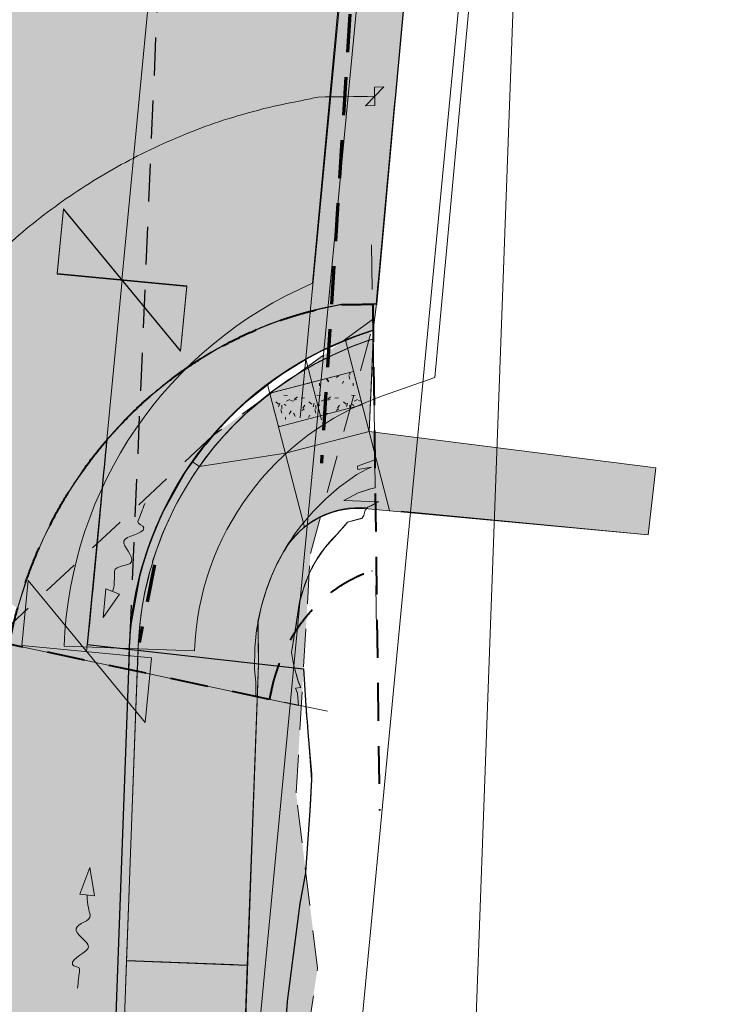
# Model space of a CAD drawing. Extents: x -11 to 1364399, y -11 to 423796.
# Tile 46 of 55: x 1364285 to 1364325, y 423397 to 423454. Entities that reach past the tile are written whole.
import ezdxf

# ---------------------------------------------------------------- set-up
doc = ezdxf.new("R2010")
doc.units = 0
doc.header["$MEASUREMENT"] = 0
doc.linetypes.add('DGN Style 2', pattern=[3.645058, 2.187035, -1.458023])
doc.linetypes.add('DGN Style 3', pattern=[5.103081, 3.645058, -1.458023])
for name, color, linetype, lineweight, plot in [('CM_Corridor_Conceptual (Construction)', 7, 'Continuous', 0, False), ('CM_Corridor_Final (Construction)', 7, 'Continuous', 30, False), ('CM_Corridor_Point_Control (Construction)', 7, 'Continuous', 0, False), ('CM_Corridor_Range_Conceptual (Construction)', 1, 'DGN Style 3', 30, False), ('SC_Scratch13', 7, 'Continuous', 0, False), ('SC_Scratch2', 7, 'Continuous', 0, False)]:
    doc.layers.add(name, color=color, linetype=linetype, lineweight=lineweight, plot=plot)
for name, color, linetype, lineweight in [('DR_P_Flow_Arrow', 151, 'Continuous', 13), ('DT_P_Tie', 94, 'Continuous', 0), ('MD_P_DNC (Construction)', 6, 'DGN Style 2', 30), ('PV_P_Curb', 120, 'Continuous', 13), ('PV_P_Curb_Ramp', 120, 'Continuous', 13), ('PV_P_Drive', 230, 'Continuous', 13), ('PV_P_EOP', 7, 'Continuous', 30), ('PV_P_Saw_Cut_Line', 62, 'Continuous', 13), ('PV_P_Walk', 241, 'Continuous', 13), ('SC_Scratch16', 7, 'Continuous', 13), ('SC_Shading1', 253, 'Continuous', 0), ('SC_Shading2', 9, 'Continuous', 0), ('SC_Shading3', 254, 'Continuous', 0)]:
    doc.layers.add(name, color=color, linetype=linetype, lineweight=lineweight)
doc.layers.add('MD_P_Drive_MatchLine (Construction)', color=30, linetype='DGN Style 2', lineweight=70, transparency=0.5)

# ---------------------------------------------------------------- blocks, each defined once
blk = doc.blocks.new('*U33', base_point=(1364189.514, 423113.399))
at = {"layer": 'CM_Corridor_Final (Construction)', "transparency": 33554559, "flags": 128}
blk.add_lwpolyline([(1364306.936, 423454.85), (1364306.413, 423449.174), (1364306.386, 423448.876), (1364305.862, 423443.2), (1364305.449, 423438.719), (1364305.422, 423438.42), (1364305.339, 423437.524), (1364305.318, 423437.302), (1364305.383, 423437.295), (1364305.126, 423437.292), (1364304.669, 423437.286), (1364303.307, 423437.268), (1364302.874, 423437.185), (1364302.772, 423437.165), (1364302.442, 423437.099), (1364302.011, 423437.005), (1364301.805, 423436.956), (1364301.578, 423436.9), (1364301.147, 423436.784), (1364300.972, 423436.734), (1364300.719, 423436.66), (1364300.289, 423436.525), (1364300.223, 423436.504), (1364299.862, 423436.383), (1364299.714, 423436.332), (1364299.536, 423436.268), (1364299.437, 423436.232), (1364299.016, 423436.072), (1364298.901, 423436.027), (1364298.589, 423435.901), (1364298.309, 423435.782), (1364298.17, 423435.722), (1364297.753, 423435.534), (1364297.335, 423435.336), (1364297.227, 423435.283), (1364296.924, 423435.13), (1364296.728, 423435.029), (1364296.512, 423434.914), (1364296.254, 423434.773), (1364296.105, 423434.689), (1364295.801, 423434.514), (1364295.703, 423434.457), (1364295.367, 423434.254), (1364295.301, 423434.214), (1364294.951, 423433.993), (1364294.904, 423433.962), (1364294.551, 423433.729), (1364294.513, 423433.703), (1364294.167, 423433.465), (1364294.122, 423433.434), (1364293.796, 423433.199), (1364293.738, 423433.156), (1364293.567, 423433.029), (1364293.438, 423432.931), (1364293.359, 423432.871), (1364293.092, 423432.663), (1364292.982, 423432.575), (1364292.758, 423432.393), (1364292.611, 423432.272), (1364292.434, 423432.123), (1364292.246, 423431.961), (1364292.121, 423431.851), (1364291.884, 423431.64), (1364291.817, 423431.579), (1364291.529, 423431.311), (1364291.523, 423431.306), (1364291.237, 423431.031), (1364291.18, 423430.976), (1364291.1, 423430.897), (1364290.96, 423430.757), (1364290.835, 423430.63), (1364290.69, 423430.481), (1364290.497, 423430.277), (1364290.429, 423430.204), (1364290.174, 423429.927), (1364290.166, 423429.917), (1364289.927, 423429.649), (1364289.839, 423429.548), (1364289.744, 423429.366), (1364289.715, 423429.067), (1364289.685, 423428.744), (1364289.602, 423427.872), (1364289.573, 423427.574), (1364289.429, 423426.057), (1364289.403, 423425.782), (1364289.371, 423425.455), (1364289.346, 423425.184), (1364288.919, 423420.705), (1364288.891, 423420.406), (1364288.729, 423418.71), (1364288.72, 423418.614), (1364288.627, 423417.637), (1364301.12, 423416.228), (1364301.302, 423413.498), (1364301.324, 423413.195), (1364301.349, 423412.891), (1364301.374, 423412.587), (1364301.588, 423410.156), (1364301.58, 423409.855), (1364301.508, 423408.356), (1364301.49, 423408.056), (1364301.264, 423404.763), (1364301.231, 423404.464), (1364300.917, 423402.686), (1364300.864, 423402.39), (1364300.823, 423402.092), (1364300.517, 423399.711), (1364300.479, 423399.413), (1364300.287, 423397.924), (1364300.249, 423397.627), (1364300.211, 423397.329), (1364300.18, 423397.03), (1364299.965, 423394.008)], dxfattribs=at)
blk = doc.blocks.new('*U35', base_point=(1364289.671, 423302.037))
at = {"layer": 'CM_Corridor_Point_Control (Construction)', "transparency": 33554636}
blk.add_line((1364272.742, 423124.28), (1364306.601, 423479.794), dxfattribs=at)
blk = doc.blocks.new('*U64', base_point=(1364285.711, 423305.732))
at = {"layer": 'CM_Corridor_Conceptual (Construction)', "transparency": 33554559, "flags": 128}
blk.add_lwpolyline([(1364314.266, 423140.966), (1364308.302, 423141.61, -0.410512), (1364291.245, 423162.526), (1364309.59, 423355.142), (1364315.286, 423510.32)], format="xyb", dxfattribs=at)
blk = doc.blocks.new('*U67', base_point=(1364282.428, 423305.732))
at = {"layer": 'CM_Corridor_Conceptual (Construction)', "transparency": 33554559, "flags": 128}
blk.add_lwpolyline([(1364314.266, 423140.966), (1364308.302, 423141.61, -0.410512), (1364291.245, 423162.526), (1364309.59, 423355.142), (1364315.286, 423510.32)], format="xyb", dxfattribs=at)
blk = doc.blocks.new('*U75', base_point=(1364153.623, 423131.223))
at = {"layer": 'CM_Corridor_Conceptual (Construction)', "transparency": 33554559, "flags": 128}
blk.add_lwpolyline([(1364076.244, 422643.801), (1364209.626, 422879.339, 0.084088), (1364269.047, 423043.405, 0.181207), (1364257.33, 423108.228, 0.166393), (1364282.379, 423163.618), (1364324.744, 423608.431)], format="xyb", dxfattribs=at)
blk = doc.blocks.new('*U76', base_point=(1364153.623, 423131.223))
at = {"layer": 'CM_Corridor_Conceptual (Construction)', "transparency": 33554559, "flags": 128}
blk.add_lwpolyline([(1364076.244, 422643.801), (1364209.626, 422879.339, 0.084088), (1364269.047, 423043.405, 0.181207), (1364257.33, 423108.228, 0.166393), (1364282.379, 423163.618), (1364324.744, 423608.431)], format="xyb", dxfattribs=at)
blk = doc.blocks.new('*U84', base_point=(1364299.464, 423449.843))
at = {"layer": 'CM_Corridor_Conceptual (Construction)', "transparency": 33554559}
blk.add_line((1364294.818, 423417.268), (1364287.291, 423417.544), dxfattribs=at)
at = {"layer": 'CM_Corridor_Conceptual (Construction)', "transparency": 33554559, "flags": 128}
for points in [[(1364287.291, 423417.544, -0.289658), (1364301.647, 423438.503), (1364303.62, 423459.896, -0.304507), (1364289.672, 423482.418)], [(1364294.818, 423417.268, -0.308662), (1364305.68, 423431.996), (1364308.709, 423433.056), (1364311.638, 423464.82), (1364307.534, 423466.417, -0.319318), (1364297.199, 423482.141)]]:
    blk.add_lwpolyline(points, format="xyb", dxfattribs=at)
blk = doc.blocks.new('*U85', base_point=(1364299.464, 423449.843))
at = {"layer": 'CM_Corridor_Conceptual (Construction)', "transparency": 33554559}
blk.add_line((1364294.818, 423417.268), (1364287.291, 423417.544), dxfattribs=at)
at = {"layer": 'CM_Corridor_Conceptual (Construction)', "transparency": 33554559, "flags": 128}
for points in [[(1364287.291, 423417.544, -0.289658), (1364301.647, 423438.503), (1364303.62, 423459.896, -0.304507), (1364289.672, 423482.418)], [(1364294.818, 423417.268, -0.308662), (1364305.68, 423431.996), (1364308.709, 423433.056), (1364311.638, 423464.82), (1364307.534, 423466.417, -0.319318), (1364297.199, 423482.141)]]:
    blk.add_lwpolyline(points, format="xyb", dxfattribs=at)
blk = doc.blocks.new('*U99', base_point=(1364289.611, 423427.969))
at = {"layer": 'CM_Corridor_Point_Control (Construction)', "transparency": 33554636}
blk.add_line((1364288.589, 423417.237), (1364290.633, 423438.7), dxfattribs=at)
at = {"layer": 'CM_Corridor_Point_Control (Construction)', "transparency": 33554636, "flags": 128}
for points in [[(1364294.02, 423434.601), (1364287.246, 423442.8), (1364286.89, 423439.057), (1364294.376, 423438.344), (1364294.02, 423434.601)], [(1364285.202, 423421.337), (1364291.975, 423413.138), (1364292.332, 423416.881), (1364284.846, 423417.594), (1364285.202, 423421.337)]]:
    blk.add_lwpolyline(points, dxfattribs=at)
blk = doc.blocks.new('*U100', base_point=(1364293.119, 423427.25))
at = {"layer": 'CM_Corridor_Conceptual (Construction)', "transparency": 33554559}
for p, q in [((1364305.083, 423438.147), (1364305.049, 423440.711)), ((1364305.307, 423421.047), (1364305.341, 423418.482)), ((1364283.279, 423417.87), (1364280.77, 423418.403)), ((1364300.008, 423414.321), (1364302.517, 423413.789))]:
    blk.add_line(p, q, dxfattribs=at)
at = {"layer": 'CM_Corridor_Conceptual (Construction)', "transparency": 33554559, "flags": 128}
blk.add_lwpolyline([(1364284.109, 423417.661), (1364284.22, 423418.181), (1364284.289, 423418.497), (1364284.335, 423418.7), (1364284.46, 423419.217), (1364284.595, 423419.726), (1364284.742, 423420.232), (1364284.788, 423420.382), (1364284.899, 423420.735), (1364285.065, 423421.23), (1364285.24, 423421.722), (1364285.425, 423422.211), (1364285.618, 423422.691), (1364285.821, 423423.167), (1364286.033, 423423.638), (1364286.23, 423424.055), (1364286.252, 423424.102), (1364286.481, 423424.56), (1364286.719, 423425.014), (1364286.964, 423425.459), (1364287.217, 423425.899), (1364287.48, 423426.334), (1364287.748, 423426.759), (1364287.825, 423426.878), (1364287.839, 423426.899), (1364288.025, 423427.179), (1364288.311, 423427.594), (1364288.602, 423427.998), (1364288.805, 423428.271), (1364288.901, 423428.397), (1364289.208, 423428.789), (1364289.519, 423429.172), (1364289.839, 423429.548), (1364290.152, 423429.903), (1364290.166, 423429.917), (1364290.497, 423430.277), (1364290.835, 423430.63), (1364291.18, 423430.976), (1364291.529, 423431.311), (1364291.884, 423431.64), (1364292.246, 423431.961), (1364292.611, 423432.272), (1364292.958, 423432.556), (1364292.982, 423432.575), (1364293.359, 423432.871), (1364293.738, 423433.156), (1364294.122, 423433.434), (1364294.513, 423433.703), (1364294.583, 423433.751), (1364294.83, 423433.914), (1364294.904, 423433.962), (1364295.301, 423434.214), (1364295.703, 423434.457), (1364295.707, 423434.459), (1364296.105, 423434.689), (1364296.512, 423434.914), (1364296.924, 423435.13), (1364297.335, 423435.336), (1364297.751, 423435.533), (1364297.756, 423435.536), (1364298.17, 423435.722), (1364298.589, 423435.901), (1364299.011, 423436.071), (1364299.437, 423436.232), (1364299.862, 423436.383), (1364300.289, 423436.525), (1364300.719, 423436.66), (1364301.037, 423436.753), (1364301.147, 423436.784), (1364301.213, 423436.802), (1364301.545, 423436.891), (1364301.578, 423436.9), (1364302.011, 423437.005), (1364302.442, 423437.099), (1364302.758, 423437.163), (1364302.874, 423437.185), (1364302.957, 423437.201), (1364303.266, 423437.26), (1364303.307, 423437.268), (1364304.127, 423437.279), (1364304.808, 423437.288), (1364304.844, 423437.288), (1364305.127, 423437.292), (1364305.266, 423426.689), (1364304.984, 423426.625), (1364304.948, 423426.612), (1364304.27, 423426.392), (1364303.455, 423425.963), (1364304.45, 423425.922), (1364305.468, 423425.889), (1364305.429, 423425.871), (1364305.169, 423425.73), (1364305.107, 423425.695), (1364305.025, 423425.652), (1364304.834, 423425.577), (1364304.682, 423425.391), (1364304.601, 423425.092), (1364304.595, 423425.069), (1364304.497, 423424.921), (1364304.469, 423424.919), (1364304.419, 423424.915), (1364304.271, 423424.879), (1364304.062, 423424.827), (1364303.862, 423424.767), (1364303.672, 423424.699), (1364303.519, 423424.536), (1364303.369, 423424.368), (1364303.221, 423424.197), (1364303.077, 423424.023), (1364302.922, 423423.869), (1364302.773, 423423.715), (1364302.626, 423423.556), (1364302.483, 423423.394), (1364302.345, 423423.231), (1364302.211, 423423.055), (1364302.082, 423422.877), (1364302.058, 423422.844), (1364301.979, 423422.731), (1364301.958, 423422.696), (1364301.844, 423422.501), (1364301.735, 423422.305), (1364301.631, 423422.107), (1364301.531, 423421.904), (1364301.525, 423421.891), (1364301.437, 423421.699), (1364301.348, 423421.493), (1364301.264, 423421.283), (1364301.185, 423421.072), (1364301.111, 423420.86), (1364301.041, 423420.645), (1364300.977, 423420.429), (1364300.919, 423420.213), (1364300.916, 423420.204), (1364300.875, 423419.985), (1364300.837, 423419.757), (1364300.805, 423419.529), (1364300.777, 423419.3), (1364300.77, 423419.227), (1364300.745, 423419.079), (1364300.712, 423418.862), (1364300.685, 423418.643), (1364300.669, 423418.497), (1364300.653, 423418.43), (1364300.608, 423418.229), (1364300.567, 423418.024), (1364300.531, 423417.819), (1364300.5, 423417.614), (1364300.459, 423417.413), (1364300.436, 423417.205), (1364300.434, 423417.184), (1364300.464, 423416.974), (1364300.504, 423416.741), (1364300.552, 423416.512), (1364300.606, 423416.287), (1364300.667, 423416.06), (1364300.732, 423415.825), (1364300.802, 423415.582), (1364300.857, 423415.418), (1364300.878, 423415.355), (1364300.971, 423415.167), (1364300.653, 423415.128), (1364300.739, 423414.927), (1364300.767, 423414.812), (1364300.799, 423414.59), (1364300.837, 423414.112)], close=True, dxfattribs=at)
blk = doc.blocks.new('*U101', base_point=(1364294.81, 423422.672))
at = {"layer": 'CM_Corridor_Range_Conceptual (Construction)', "linetype": 'DGN Style 2', "lineweight": 40, "transparency": 33554559}
for p, q in [((1364305.127, 423437.292), (1364305.51, 423408.052)), ((1364299.164, 423414.467), (1364284.109, 423417.661))]:
    blk.add_line(p, q, dxfattribs=at)
for points, knots in [([(1364284.109, 423417.661), (1364284.169, 423417.931), (1364284.352, 423418.871), (1364284.824, 423420.551), (1364285.278, 423421.858), (1364285.833, 423423.23), (1364286.457, 423424.543), (1364287.158, 423425.826), (1364287.931, 423427.063), (1364288.774, 423428.254), (1364289.687, 423429.393), (1364290.666, 423430.476), (1364291.708, 423431.498), (1364292.81, 423432.455), (1364293.969, 423433.343), (1364295.18, 423434.157), (1364296.442, 423434.893), (1364297.742, 423435.547), (1364299.105, 423436.123), (1364300.41, 423436.582), (1364302.091, 423437.051), (1364303.036, 423437.214), (1364303.307, 423437.268), (1364303.913, 423437.276), (1364304.52, 423437.284), (1364305.127, 423437.292)], [0, 0, 0, 0, 0.025, 0.050001, 0.075001, 0.100001, 0.125002, 0.150002, 0.175003, 0.200003, 0.225003, 0.250004, 0.275004, 0.300004, 0.325005, 0.350005, 0.375006, 0.400006, 0.425006, 0.450007, 0.475007, 0.5, 0.5, 0.5, 1, 1, 1, 1]), ([(1364299.164, 423414.467), (1364299.23, 423414.776), (1364299.371, 423415.436), (1364299.489, 423415.84), (1364299.713, 423416.506), (1364299.922, 423417.012), (1364300.177, 423417.552), (1364300.45, 423418.051), (1364300.75, 423418.532), (1364301.072, 423418.985), (1364301.415, 423419.413), (1364301.776, 423419.812), (1364302.154, 423420.183), (1364302.546, 423420.523), (1364302.95, 423420.832), (1364303.364, 423421.11), (1364303.785, 423421.356), (1364304.214, 423421.57), (1364304.633, 423421.75), (1364304.938, 423421.854), (1364305.08, 423421.899), (1364305.082, 423421.899), (1364305.164, 423421.901), (1364305.246, 423421.902), (1364305.329, 423421.903)], [0, 0, 0, 0, 0.027755, 0.05551, 0.083265, 0.111019, 0.138774, 0.166529, 0.194284, 0.222039, 0.249794, 0.277548, 0.305303, 0.333058, 0.360813, 0.388568, 0.416323, 0.444078, 0.471832, 0.499587, 0.5, 0.5, 0.5, 1, 1, 1, 1])]:
    blk.add_open_spline(points, degree=3, knots=knots, dxfattribs=at)
blk = doc.blocks.new('DFL-P')
at = {"layer": 'DR_P_Flow_Arrow', "linetype": 'Continuous', "lineweight": 0, "extrusion": (0, 0, -1)}
blk.add_hatch(color=151, dxfattribs=at).paths.add_polyline_path([(0.08, -0.0214), (0, 0), (0.08, 0.0215)])
at = {"layer": 'DR_P_Flow_Arrow', "color": 151, "linetype": 'Continuous', "lineweight": 0}
blk.add_lwpolyline([(-0.08, 0.0215), (0, 0), (-0.08, -0.0214)], close=True, dxfattribs=at)
at = {"layer": 'DR_P_Flow_Arrow', "color": 151, "linetype": 'Continuous', "lineweight": 13}
blk.add_open_spline([(-0.0799, 0.0002), (-0.081, 0.0002), (-0.082, 0.0002), (-0.0831, 0.0002), (-0.0943, 0.0003), (-0.1052, 0.005), (-0.116, 0.0078), (-0.123, 0.0095), (-0.1299, 0.0131), (-0.1368, 0.015), (-0.1545, 0.0198), (-0.1635, -0.0202), (-0.1793, -0.0217), (-0.1971, -0.0235), (-0.2125, 0.0182), (-0.2277, 0.0195), (-0.2444, 0.021), (-0.2652, -0.0281), (-0.2838, -0.0217), (-0.2904, -0.0195), (-0.2867, 0.0007), (-0.2951, 0.0006), (-0.3134, 0.0004), (-0.3317, 0.0002), (-0.35, 0)], degree=3, knots=[0, 0, 0, 0, 0.009646, 0.009646, 0.009646, 0.112481, 0.112481, 0.112481, 0.179673, 0.179673, 0.179673, 0.350625, 0.350625, 0.350625, 0.544565, 0.544565, 0.544565, 0.756426, 0.756426, 0.756426, 0.832712, 0.832712, 0.832712, 1, 1, 1, 1], dxfattribs=at)
blk = doc.blocks.new('*U108', base_point=(1364288.929, 423435.246))
at = {"layer": 'CM_Corridor_Point_Control (Construction)', "transparency": 33554636, "flags": 128}
for points in [[(1364304.701, 423448.75), (1364305.762, 423449.839), (1364305.224, 423449.832), (1364305.238, 423448.757), (1364304.701, 423448.75)], [(1364272.222, 423421.956), (1364273.021, 423420.653), (1364273.146, 423421.19), (1364272.096, 423421.419), (1364272.222, 423421.956)]]:
    blk.add_lwpolyline(points, dxfattribs=at)
at = {"layer": 'CM_Corridor_Point_Control (Construction)', "transparency": 33554636}
blk.add_open_spline([(1364272.621, 423421.305), (1364272.692, 423421.631), (1364273.052, 423423.111), (1364273.782, 423425.378), (1364274.487, 423427.222), (1364275.336, 423429.135), (1364276.278, 423430.974), (1364277.329, 423432.771), (1364278.48, 423434.51), (1364279.732, 423436.186), (1364281.083, 423437.793), (1364282.528, 423439.324), (1364284.065, 423440.774), (1364285.69, 423442.135), (1364287.4, 423443.402), (1364289.187, 423444.567), (1364291.054, 423445.627), (1364292.973, 423446.569), (1364295.015, 423447.411), (1364296.904, 423448.069), (1364299.538, 423448.789), (1364300.88, 423449.017), (1364301.068, 423449.058), (1364301.369, 423449.122), (1364301.67, 423449.187), (1364301.971, 423449.252), (1364303.058, 423449.266), (1364304.145, 423449.28), (1364305.231, 423449.295)], degree=3, knots=[0, 0, 0, 0, 0.016667, 0.033333, 0.05, 0.066667, 0.083333, 0.1, 0.116667, 0.133333, 0.15, 0.166667, 0.183333, 0.2, 0.216667, 0.233333, 0.25, 0.266667, 0.283333, 0.3, 0.316667, 0.333333, 0.333333, 0.333333, 0.666667, 0.666667, 0.666667, 1, 1, 1, 1], dxfattribs=at)
blk = doc.blocks.new('*U109', base_point=(1364291.733, 423450.248))
at = {"layer": 'CM_Corridor_Point_Control (Construction)', "transparency": 33554636}
blk.add_line((1364290.63, 423438.673), (1364292.835, 423461.823), dxfattribs=at)
at = {"layer": 'CM_Corridor_Point_Control (Construction)', "transparency": 33554636, "flags": 128}
for points in [[(1364296.222, 423457.724), (1364289.449, 423465.923), (1364289.092, 423462.18), (1364296.578, 423461.467), (1364296.222, 423457.724)], [(1364287.244, 423442.772), (1364294.017, 423434.573), (1364294.373, 423438.316), (1364286.887, 423439.029), (1364287.244, 423442.772)]]:
    blk.add_lwpolyline(points, dxfattribs=at)

msp = doc.modelspace()

# ---------------------------------------------------------------- hatches: boundary and pattern name
at = {"layer": 'PV_P_Curb_Ramp', "linetype": 'Continuous', "lineweight": 0}
h = msp.add_hatch(dxfattribs=at)
h.set_pattern_fill('TDOMEP', scale=0.1, style=0, pattern_type=2)
h.set_pattern_definition([(106.699244, (27286057.3515, 8468639.31424), (-3.916665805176, 11.7499994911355), [0.2113, -40.679902]), (138.814, (27286058, 8468640), (-3.9166645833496, 3.9166757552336), [0.210636, -41.4242]), (171.87, (27286058, 8468640), (-23.500092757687, 3.916636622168), [0.211286, -27.4838]), (204.444, (27286056, 8468640), (-7.833337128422, -3.9166763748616), [0.211184, -47.114]), (237.528808, (27286056.73083, 8468639.59782), (-19.5833335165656, -31.3333328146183), [0.211406, -50.85568]), (270, (27286056.6173, 8468639.4195), (-3.916666, -3.916666), [0.21088, -3.705786]), (302.4712, (27286056, 8468640), (-19.5833711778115, 31.3333823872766), [0.210944, -50.8562]), (335.556, (27286056, 8468640), (-35.2500504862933, 15.6667226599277), [0.211512, -47.1138]), (8.130102, (27286056.92314, 8468638.9431), (-23.500000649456, -3.916666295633), [0.211274, -27.483742]), (41.1859, (27286058, 8468638), (-3.9166714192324, -3.9166689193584), [0.211382, -41.4234]), (73.3008, (27286058, 8468640), (-7.8332852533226, -27.416580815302), [0.21082, -40.6804]), (106.699244, (27286057.3515, 8468641.27257), (-3.916665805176, 11.7499994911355), [0.2113, -40.679902]), (138.814, (27286058, 8468642), (-3.9166645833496, 3.9166757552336), [0.210636, -41.4242]), (171.87, (27286058, 8468642), (-23.500092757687, 3.916636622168), [0.211286, -27.4838]), (204.444, (27286056, 8468642), (-7.833337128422, -3.9166763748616), [0.211184, -47.114]), (237.529, (27286056, 8468642), (-19.5832618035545, -31.333450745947), [0.211406, -50.8556]), (270, (27286056.6173, 8468641.3778), (-3.916666, -3.916666), [0.21088, -3.705786]), (302.4712, (27286056, 8468642), (-19.5833711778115, 31.3333823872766), [0.210944, -50.8562]), (335.556, (27286056, 8468640), (-35.2500504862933, 15.6667226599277), [0.211512, -47.1138]), (8.130102, (27286056.92314, 8468640.90143), (-23.500000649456, -3.916666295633), [0.211274, -27.483742]), (41.1859, (27286058, 8468640), (-3.9166714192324, -3.9166689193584), [0.211382, -41.4234]), (73.3008, (27286058, 8468642), (-7.8332852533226, -27.416580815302), [0.21082, -40.6804]), (106.699244, (27286059.30982, 8468639.31424), (-3.916665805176, 11.7499994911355), [0.2113, -40.679902]), (138.814, (27286060, 8468640), (-3.9166645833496, 3.9166757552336), [0.210636, -41.4242]), (171.87, (27286060, 8468640), (-23.500092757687, 3.916636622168), [0.211286, -27.4838]), (204.444, (27286058, 8468640), (-7.833337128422, -3.9166763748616), [0.211184, -47.114]), (237.528808, (27286058.68917, 8468639.59782), (-19.5833335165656, -31.3333328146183), [0.211406, -50.85568]), (270, (27286058.5757, 8468639.4195), (-3.916666, -3.916666), [0.21088, -3.705786]), (302.4712, (27286058, 8468640), (-19.5833711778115, 31.3333823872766), [0.210944, -50.8562]), (335.556, (27286058, 8468640), (-35.2500504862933, 15.6667226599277), [0.211512, -47.1138]), (8.130102, (27286058.88147, 8468638.9431), (-23.500000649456, -3.916666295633), [0.211274, -27.483742]), (41.1859, (27286060, 8468638), (-3.9166714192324, -3.9166689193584), [0.211382, -41.4234]), (73.3008, (27286060, 8468640), (-7.8332852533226, -27.416580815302), [0.21082, -40.6804]), (106.699244, (27286059.30982, 8468641.27257), (-3.916665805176, 11.7499994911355), [0.2113, -40.679902]), (138.814, (27286060, 8468642), (-3.9166645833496, 3.9166757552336), [0.210636, -41.4242]), (171.87, (27286060, 8468642), (-23.500092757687, 3.916636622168), [0.211286, -27.4838]), (204.444, (27286058, 8468642), (-7.833337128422, -3.9166763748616), [0.211184, -47.114]), (237.529, (27286058, 8468642), (-19.5832618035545, -31.333450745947), [0.211406, -50.8556]), (270, (27286058.5757, 8468641.3778), (-3.916666, -3.916666), [0.21088, -3.705786]), (302.4712, (27286058, 8468642), (-19.5833711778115, 31.3333823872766), [0.210944, -50.8562]), (335.556, (27286058, 8468640), (-35.2500504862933, 15.6667226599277), [0.211512, -47.1138]), (8.130102, (27286058.88147, 8468640.90143), (-23.500000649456, -3.916666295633), [0.211274, -27.483742]), (41.1859, (27286060, 8468640), (-3.9166714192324, -3.9166689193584), [0.211382, -41.4234]), (73.3008, (27286060, 8468642), (-7.8332852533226, -27.416580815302), [0.21082, -40.6804]), (116.565051, (27286057.1432, 8468641.2726), (-3.91666624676, 3.9166671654), [0.144628, -8.613304]), (165.963757, (27286057.0785, 8468641.4019), (-11.750000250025, 3.916667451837), [0.142966, -16.005866]), (218.66, (27286056, 8468642), (-15.666628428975, -11.750054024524), [0.14589, -24.933]), (270, (27286056.826, 8468641.3455), (-3.916666, -3.916666), [0.145212, -3.771456]), (321.340192, (27286056.82586, 8468641.20026), (-3.916667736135, 3.916666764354), [0.144994, -24.93391]), (12.528808, (27286056.93908, 8468641.10968), (-19.583332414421, -3.916666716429), [0.145032, -35.96485]), (65.556045, (27286057.08066, 8468641.14114), (-3.9166669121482, -7.8333329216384), [0.145532, -47.17973]), (116.565051, (27286059.1015, 8468641.2726), (-3.91666624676, 3.9166671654), [0.144628, -8.613304]), (165.963757, (27286059.0368, 8468641.4019), (-11.750000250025, 3.916667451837), [0.142966, -16.005866]), (218.66, (27286058, 8468642), (-15.666628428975, -11.750054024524), [0.14589, -24.933]), (270, (27286058.784, 8468641.3455), (-3.916666, -3.916666), [0.145212, -3.771456]), (321.340192, (27286058.7842, 8468641.20026), (-3.916667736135, 3.916666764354), [0.144994, -24.93391]), (12.528808, (27286058.8974, 8468641.10968), (-19.583332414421, -3.916666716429), [0.145032, -35.96485]), (65.556045, (27286059.039, 8468641.14114), (-3.9166669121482, -7.8333329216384), [0.145532, -47.17973]), (116.565051, (27286059.1015, 8468639.3142), (-3.91666624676, 3.9166671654), [0.144628, -8.613304]), (165.963757, (27286059.0368, 8468639.4436), (-11.750000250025, 3.916667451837), [0.142966, -16.005866]), (218.66, (27286058, 8468640), (-15.666628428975, -11.750054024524), [0.14589, -24.933]), (270, (27286058.784, 8468639.387), (-3.916666, -3.916666), [0.145212, -3.771456]), (321.340192, (27286058.7842, 8468639.2419), (-3.916667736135, 3.916666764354), [0.144994, -24.93391]), (12.528808, (27286058.8974, 8468639.15134), (-19.583332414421, -3.916666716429), [0.145032, -35.96485]), (65.556045, (27286059.039, 8468639.1828), (-3.9166669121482, -7.8333329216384), [0.145532, -47.17973]), (116.565051, (27286057.1432, 8468639.3142), (-3.91666624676, 3.9166671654), [0.144628, -8.613304]), (165.963757, (27286057.0785, 8468639.4436), (-11.750000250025, 3.916667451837), [0.142966, -16.005866]), (218.66, (27286056, 8468640), (-15.666628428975, -11.750054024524), [0.14589, -24.933]), (270, (27286056.826, 8468639.387), (-3.916666, -3.916666), [0.145212, -3.771456]), (321.340192, (27286056.82586, 8468639.2419), (-3.916667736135, 3.916666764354), [0.144994, -24.93391]), (12.528808, (27286056.93908, 8468639.15134), (-19.583332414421, -3.916666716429), [0.145032, -35.96485]), (65.556045, (27286057.08066, 8468639.1828), (-3.9166669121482, -7.8333329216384), [0.145532, -47.17973])])
h.paths.add_polyline_path([(1364299.173, 423432.139, -0.000397), (1364299.199, 423432.159), (1364304.01, 423433.408), (1364304.512, 423431.473), (1364299.673, 423430.216)])
at = {"layer": 'SC_Scratch13', "linetype": 'DGN Style 2'}
msp.add_hatch(color=5, dxfattribs=at).paths.add_polyline_path([(1364307.328, 423119.495), (1364307.887, 423131.301), (1364303.41, 423132.037), (1364291.166, 423138.308), (1364285.819, 423146.203), (1364282.249, 423151.775), (1364281.782, 423169.055), (1364282.263, 423177.4), (1364286.837, 423227.991), (1364286.969, 423229.452), (1364295.786, 423228.655), (1364298.835, 423247.856), (1364288.931, 423250.354), (1364290.221, 423261.139), (1364294.461, 423295.894), (1364294.396, 423316.387), (1364308.753, 423314.175), (1364302.892, 423330.056), (1364309.667, 423355.036), (1364299.772, 423355.113), (1364298.626, 423377.169), (1364301.936, 423398.956), (1364300.693, 423409.08), (1364301.518, 423422.902), (1364305.245, 423436.506), (1364295.859, 423429.692), (1364284.219, 423418.815), (1364282.233, 423397.965), (1364275.369, 423325.892), (1364265.63, 423223.639), (1364260.308, 423167.763), (1364260.173, 423155.098), (1364263.258, 423144.275), (1364261.494, 423150.465), (1364265.069, 423140.7), (1364268.161, 423136.069), (1364272.492, 423131.315), (1364280.248, 423125.646), (1364285.527, 423123.175), (1364290.135, 423121.727), (1364292.496, 423121.214)], flags=0)
at = {"layer": 'SC_Shading1', "transparency": 33554610}
msp.add_hatch(color=253, dxfattribs=at).paths.add_polyline_path([(1364305.146, 423435.799), (1364305.348, 423437.295), (1364303.307, 423437.268), (1364301.971, 423436.99), (1364301.196, 423436.793), (1364300.304, 423436.526), (1364299.862, 423436.383), (1364299.462, 423436.237), (1364298.673, 423435.93), (1364297.851, 423435.571), (1364296.679, 423434.997), (1364296.089, 423434.675), (1364295.116, 423434.094), (1364294.732, 423433.844), (1364294.256, 423433.516), (1364293.705, 423433.127), (1364293.409, 423432.902), (1364292.325, 423432.025), (1364291.714, 423431.473), (1364291.31, 423431.102), (1364290.953, 423430.735), (1364290.277, 423430.037), (1364289.588, 423429.24), (1364289.081, 423428.618), (1364288.438, 423427.753), (1364287.991, 423427.102), (1364287.431, 423426.25), (1364286.82, 423425.201), (1364286.377, 423424.347), (1364286.04, 423423.653), (1364285.633, 423422.726), (1364285.247, 423421.74), (1364284.855, 423420.571), (1364284.595, 423419.726), (1364284.31, 423418.586), (1364284.115, 423417.73), (1364284.031, 423416.839), (1364259.909, 423163.473), (1364259.803, 423160.842), (1364259.933, 423157.301), (1364260.649, 423152.351), (1364261.431, 423149.24), (1364263.206, 423144.392), (1364265.098, 423140.649), (1364267.185, 423137.386), (1364269.736, 423134.158), (1364271.942, 423131.838), (1364274.764, 423129.346), (1364278.484, 423126.695), (1364281.774, 423124.834), (1364285.531, 423123.173), (1364289.112, 423121.996), (1364292.763, 423121.165), (1364295.505, 423120.772), (1364313.603, 423118.817), (1364311.338, 423120.367), (1364305.645, 423120.984), (1364303.836, 423121.241), (1364301.344, 423121.735), (1364298.557, 423122.487), (1364296.024, 423123.364), (1364292.633, 423124.85), (1364289.667, 423126.476), (1364286.965, 423128.264), (1364284.796, 423129.944), (1364282.582, 423131.928), (1364280.273, 423134.352), (1364277.954, 423137.263), (1364275.96, 423140.301), (1364274.14, 423143.74), (1364272.957, 423146.54), (1364271.776, 423150.173), (1364271.059, 423153.286), (1364270.514, 423157.251), (1364270.403, 423162.453), (1364270.475, 423163.673), (1364288.811, 423356.289), (1364291.08, 423417.921), (1364291.147, 423418.693), (1364291.655, 423421.565), (1364291.847, 423422.258), (1364292.235, 423423.48), (1364292.948, 423425.195), (1364294.34, 423427.676), (1364295.679, 423429.479), (1364296.668, 423430.58), (1364297.687, 423431.561), (1364299.638, 423433.103), (1364301.365, 423434.176), (1364302.525, 423434.769), (1364303.404, 423435.155)], flags=0)
at = {"layer": 'SC_Shading1', "transparency": 33554610, "extrusion": (0, 0, -1)}
msp.add_hatch(color=251, dxfattribs=at).paths.add_polyline_path([(-1364290.71, 423394.393), (-1364290.893, 423399.39), (-1364297.858, 423399.134), (-1364297.693, 423394.147), (-1364317.692, 423393.403), (-1364317.328, 423383.484), (-1364297.333, 423384.225), (-1364297.153, 423379.228), (-1364290.163, 423379.506), (-1364290.346, 423384.475)], flags=0)
at = {"layer": 'SC_Shading2', "transparency": 33554610}
msp.add_hatch(color=9, dxfattribs=at).paths.add_polyline_path([(1364160.917, 423102.119), (1364180.99, 423099.951), (1364183.581, 423099.545), (1364188.066, 423098.427), (1364190.669, 423097.516), (1364193.572, 423096.252), (1364196.349, 423094.771), (1364198.404, 423093.485), (1364200.576, 423091.924), (1364204.452, 423088.517), (1364205.947, 423086.937), (1364207.73, 423084.803), (1364209.878, 423081.76), (1364211.775, 423078.449), (1364212.799, 423076.291), (1364213.661, 423074.159), (1364214.733, 423070.832), (1364215.399, 423068.009), (1364215.892, 423064.872), (1364216.135, 423061.67), (1364216.103, 423058.097), (1364215.753, 423054.541), (1364214.884, 423049.987), (1364212.58, 423038.817), (1364210.061, 423039.158), (1364206.199, 423021.568), (1364202.325, 423006.198), (1364197.468, 422991.026), (1364193.633, 422979.043), (1364189.857, 422968.511), (1364185.656, 422958.026), (1364179.573, 422944.113), (1364172.856, 422929.65), (1364163.753, 422912.607), (1364155.569, 422898.097), (1364145.739, 422880.803), (1364139.629, 422870.061), (1364132.857, 422857.064), (1364127.805, 422847.164), (1364107.308, 422811.209), (1364077.2, 422758.18), (1364106.059, 422741.838), (1364145.875, 422812.149), (1364174.585, 422862.848), (1364190.174, 422890.375), (1364196.709, 422902.8), (1364204.827, 422919.279), (1364216, 422944.658), (1364219.595, 422953.664), (1364223, 422962.663), (1364228.984, 422979.81), (1364234.805, 422998.597), (1364238.735, 423012.894), (1364241.587, 423024.38), (1364245.68, 423043.183), (1364247.887, 423054.968), (1364248.513, 423057.944), (1364249.302, 423060.677), (1364250.022, 423062.693), (1364250.573, 423064.04), (1364251.485, 423066.011), (1364252.941, 423068.686), (1364254.289, 423070.797), (1364256.127, 423073.277), (1364258.095, 423075.547), (1364260.375, 423077.798), (1364262.125, 423079.303), (1364264.793, 423081.288), (1364267.556, 423083.011), (1364270.509, 423084.53), (1364273.183, 423085.652), (1364275.017, 423086.294), (1364276.761, 423086.814), (1364278.509, 423087.251), (1364280.194, 423087.593), (1364281.956, 423087.871), (1364284.156, 423088.107), (1364285.92, 423088.208), (1364287.851, 423088.229), (1364289.127, 423088.191), (1364290.001, 423088.139), (1364292.136, 423087.944), (1364310.058, 423086.008), (1364313.603, 423118.817), (1364295.376, 423120.786), (1364291.214, 423121.474), (1364287.566, 423122.458), (1364283.672, 423123.937), (1364280.544, 423125.482), (1364277.406, 423127.398), (1364274.236, 423129.777), (1364271.247, 423132.53), (1364269.469, 423134.465), (1364268.279, 423135.918), (1364266.342, 423138.621), (1364264.705, 423141.352), (1364263.083, 423144.675), (1364261.781, 423148.114), (1364260.443, 423153.405), (1364260.03, 423156.268), (1364259.819, 423159.375), (1364259.821, 423161.793), (1364260.002, 423164.451), (1364260.299, 423167.566), (1364284.109, 423417.659), (1364284.327, 423418.663), (1364284.518, 423419.437), (1364284.904, 423420.749), (1364285.288, 423421.845), (1364285.556, 423422.524), (1364286.076, 423423.727), (1364286.626, 423424.819), (1364287.385, 423426.172), (1364287.949, 423427.06), (1364288.48, 423427.812), (1364289.128, 423428.681), (1364289.868, 423429.573), (1364290.663, 423430.435), (1364291.28, 423431.072), (1364291.826, 423431.576), (1364292.593, 423432.25), (1364293.168, 423432.706), (1364293.996, 423433.333), (1364295.024, 423434.028), (1364295.896, 423434.569), (1364296.689, 423435.002), (1364297.575, 423435.439), (1364298.649, 423435.92), (1364299.835, 423436.373), (1364300.759, 423436.671), (1364301.932, 423436.981), (1364303.301, 423437.267), (1364305.349, 423437.306), (1364307.439, 423460.304), (1364304.297, 423461.462), (1364302.914, 423462.088), (1364301.33, 423462.94), (1364300.408, 423463.519), (1364299.411, 423464.214), (1364298.448, 423464.973), (1364297.382, 423465.915), (1364296.172, 423467.157), (1364294.923, 423468.652), (1364294.079, 423469.842), (1364292.944, 423471.761), (1364292.243, 423473.192), (1364291.852, 423474.137), (1364291.26, 423475.887), (1364290.817, 423477.547), (1364290.499, 423479.323), (1364290.355, 423480.672), (1364290.309, 423481.514), (1364290.279, 423482.401), (1364292.999, 423511.002), (1364261.641, 423513.988), (1364254.712, 423441.256), (1364265.475, 423433.579), (1364284.588, 423419.731), (1364284.106, 423417.631), (1364282.723, 423403.105), (1364264.04, 423419.389), (1364253.509, 423428.614), (1364228.757, 423168.725), (1364228.359, 423165.736), (1364227.714, 423162.7), (1364226.125, 423157.783), (1364223.629, 423152.605), (1364220.844, 423148.393), (1364217.721, 423144.741), (1364213.749, 423141.142), (1364209.467, 423138.187), (1364205.014, 423135.89), (1364199.802, 423134.021), (1364196.712, 423133.28), (1364191.768, 423132.617), (1364185.865, 423132.635), (1364164.425, 423134.596), (1364164.653, 423136.718), (1364126.06, 423140.953), (1364104.693, 423143.741), (1364103.783, 423144.388), (1364102.643, 423145.523), (1364097.411, 423150.793), (1364095.976, 423149.402), (1364101.2, 423144.128), (1364072.02, 423147.313), (1363988.187, 423155.592), (1363872.839, 423167.803), (1363863.777, 423169.206), (1363860.092, 423134.606)], flags=0)
at = {"layer": 'SC_Shading3', "transparency": 33554610, "extrusion": (0, 0, -1)}
msp.add_hatch(color=254, dxfattribs=at).paths.add_polyline_path([(-1364290.892, 423399.384), (-1364291.569, 423417.509), (-1364291.665, 423418.82), (-1364291.827, 423419.96), (-1364291.972, 423420.742), (-1364292.098, 423421.267), (-1364292.27, 423421.931), (-1364292.317, 423422.081), (-1364292.418, 423422.417), (-1364292.399, 423422.431), (-1364292.581, 423422.989), (-1364292.982, 423424.06), (-1364293.705, 423425.625), (-1364294.199, 423426.524), (-1364294.784, 423427.461), (-1364295.444, 423428.396), (-1364296.038, 423429.146), (-1364296.894, 423430.109), (-1364297.762, 423430.967), (-1364299.381, 423432.316), (-1364300.828, 423433.287), (-1364301.696, 423433.79), (-1364302.809, 423434.35), (-1364303.937, 423434.854), (-1364305.153, 423435.299), (-1364304.911, 423429.939), (-1364304.911, 423429.939), (-1364321.482, 423427.84), (-1364321.038, 423423.979), (-1364304.654, 423425.49), (-1364304.374, 423425.502), (-1364304.102, 423425.499), (-1364303.805, 423425.479), (-1364303.416, 423425.425), (-1364303.18, 423425.377), (-1364302.831, 423425.284), (-1364302.502, 423425.171), (-1364302.108, 423425), (-1364301.822, 423424.849), (-1364301.49, 423424.643), (-1364301.188, 423424.421), (-1364300.927, 423424.2), (-1364300.461, 423423.714), (-1364300.211, 423423.389), (-1364299.977, 423423.025), (-1364299.605, 423422.329), (-1364299.397, 423421.888), (-1364299.213, 423421.456), (-1364298.999, 423420.889), (-1364298.819, 423420.335), (-1364298.711, 423419.952), (-1364298.49, 423418.969), (-1364298.515, 423416.555), (-1364297.875, 423399.104)], flags=0)

# ---------------------------------------------------------------- linework, layer by layer
at = {"extrusion": (0, 0, -1)}
msp.add_arc((-1364311.06, 423416.695), 20, 18.4552, 72.9058, dxfattribs=at)
at = {"layer": 'DT_P_Tie', "flags": 128}
for points in [[(1364300.837, 423414.112), (1364300.767, 423414.812), (1364300.653, 423415.128), (1364300.971, 423415.167), (1364300.802, 423415.582), (1364300.552, 423416.512), (1364300.436, 423417.205), (1364300.608, 423418.229), (1364300.875, 423419.985), (1364301.111, 423420.86), (1364301.437, 423421.699), (1364301.844, 423422.501), (1364302.345, 423423.231), (1364303.077, 423424.023), (1364303.672, 423424.699), (1364304.497, 423424.921), (1364304.601, 423425.092), (1364304.682, 423425.391), (1364304.834, 423425.577), (1364305.429, 423425.871), (1364304.45, 423425.922), (1364303.455, 423425.963), (1364304.27, 423426.392), (1364304.984, 423426.625), (1364305.266, 423426.689)], [(1364299.915, 423393.439), (1364300.18, 423397.03), (1364300.823, 423402.092), (1364301.231, 423404.464), (1364301.49, 423408.056), (1364301.58, 423409.855), (1364301.12, 423416.228)]]:
    msp.add_lwpolyline(points, dxfattribs=at)
at = {"layer": 'MD_P_DNC (Construction)', "transparency": 33554559}
msp.add_line((1364293.834, 423481.819), (1364291.054, 423417.406), dxfattribs=at)
at = {"layer": 'MD_P_Drive_MatchLine (Construction)'}
for p, q in [((1364305.169, 423475.863), (1364302.159, 423428.112)), ((1364292.513, 423422.248), (1364291.622, 423417.761))]:
    msp.add_line(p, q, dxfattribs=at)
at = {"layer": 'PV_P_Curb'}
for p, q in [((1364290.719, 423394.315), (1364291.557, 423417.139)), ((1364291.521, 423416.088), (1364291.558, 423417.425))]:
    msp.add_line(p, q, dxfattribs=at)
at = {"layer": 'PV_P_Curb', "flags": 128}
for points in [[(1364300.243, 423432.919), (1364301.25, 423433.546), (1364302.292, 423434.11), (1364303.45, 423434.645), (1364304.157, 423434.948), (1364305.153, 423435.299)], [(1364292.317, 423422.081), (1364292.212, 423421.744), (1364291.939, 423420.602), (1364291.737, 423419.448), (1364291.616, 423418.386), (1364291.572, 423417.527), (1364291.569, 423417.424)]]:
    msp.add_lwpolyline(points, dxfattribs=at)
at = {"layer": 'PV_P_Curb', "extrusion": (0, 0, -1)}
msp.add_arc((-1364311.054, 423416.677), 19.511, 17.0503, 56.3516, dxfattribs=at)
at = {"layer": 'PV_P_Curb_Ramp'}
for p, q in [((1364305.179, 423435.81), (1364304.911, 423429.939)), ((1364303.542, 423435.209), (1364306.093, 423425.386)), ((1364299.17, 423432.151), (1364304.01, 423433.408)), ((1364299.037, 423432.664), (1364301.18, 423424.415)), ((1364299.673, 423430.216), (1364304.512, 423431.473)), ((1364304.911, 423429.939), (1364300.071, 423428.682)), ((1364295.104, 423427.915), (1364300.071, 423428.682)), ((1364294.705, 423428.197), (1364295.104, 423427.915))]:
    msp.add_line(p, q, dxfattribs=at)
at = {"layer": 'PV_P_Curb_Ramp', "flags": 128}
msp.add_lwpolyline([(1364299.173, 423432.139, -0.000397), (1364299.199, 423432.159), (1364304.01, 423433.408), (1364304.512, 423431.473), (1364299.673, 423430.216)], format="xyb", close=True, dxfattribs=at)
at = {"layer": 'PV_P_Curb_Ramp', "extrusion": (0, 0, -1)}
msp.add_arc((-1364311.424, 423416.191), 20.11, 41.7663, 71.81, dxfattribs=at)
at = {"layer": 'PV_P_Curb_Ramp'}
msp.add_open_spline([(1364295.491, 423429.198), (1364295.542, 423429.263), (1364295.646, 423429.392), (1364295.805, 423429.583), (1364295.965, 423429.773), (1364296.129, 423429.96), (1364296.294, 423430.146), (1364296.462, 423430.329), (1364296.632, 423430.511), (1364296.804, 423430.69), (1364296.979, 423430.867), (1364297.155, 423431.042), (1364297.334, 423431.215), (1364297.515, 423431.385), (1364297.698, 423431.553), (1364297.884, 423431.719), (1364298.071, 423431.883), (1364298.26, 423432.044), (1364298.452, 423432.203), (1364298.645, 423432.359), (1364298.84, 423432.514), (1364298.972, 423432.614), (1364299.038, 423432.665)], degree=3, knots=[0, 0, 0, 0, 0.04997, 0.099944, 0.14992, 0.1999, 0.249883, 0.299869, 0.349858, 0.39985, 0.449845, 0.499844, 0.549845, 0.59985, 0.649858, 0.699869, 0.749883, 0.7999, 0.84992, 0.899944, 0.94997, 1, 1, 1, 1], dxfattribs=at)
at = {"layer": 'PV_P_Drive'}
msp.add_line((1364290.893, 423399.39), (1364297.052, 423399.164), dxfattribs=at)
at = {"layer": 'PV_P_EOP', "flags": 128}
msp.add_lwpolyline([(1364291.032, 423416.192), (1364291.073, 423417.547), (1364291.117, 423418.427), (1364291.242, 423419.519), (1364291.449, 423420.703), (1364291.729, 423421.877), (1364292.088, 423423.026, -0.199426), (1364302.168, 423434.595), (1364303.336, 423435.128), (1364304.151, 423435.448), (1364305.146, 423435.799)], format="xyb", dxfattribs=at)
msp.add_lwpolyline([(1364270.469, 423163.596), (1364288.832, 423356.511), (1364291.059, 423417.186)], dxfattribs=at)
at = {"layer": 'PV_P_Saw_Cut_Line', "flags": 128}
for points in [[(1364284.486, 423419.319), (1364284.916, 423420.785), (1364285.437, 423422.242), (1364286.056, 423423.69), (1364286.78, 423425.127), (1364287.617, 423426.555), (1364288.377, 423427.688), (1364289.226, 423428.812), (1364289.927, 423429.649), (1364291.237, 423431.031), (1364292.246, 423431.961), (1364293.092, 423432.663), (1364294.167, 423433.465), (1364294.951, 423433.993), (1364296.254, 423434.773), (1364297.335, 423435.336), (1364298.589, 423435.901), (1364299.862, 423436.383), (1364301.147, 423436.784), (1364302.011, 423437.005), (1364303.307, 423437.268), (1364305.126, 423437.292), (1364305.318, 423437.302), (1364307.432, 423460.228)], [(1364284.595, 423419.726), (1364284.899, 423420.735), (1364285.24, 423421.722), (1364285.618, 423422.691), (1364286.033, 423423.638), (1364286.481, 423424.56), (1364286.964, 423425.459), (1364287.48, 423426.334), (1364288.025, 423427.179), (1364288.901, 423428.397), (1364289.519, 423429.172), (1364290.166, 423429.917), (1364290.835, 423430.63), (1364291.529, 423431.311), (1364292.246, 423431.961), (1364292.982, 423432.575), (1364293.738, 423433.156), (1364294.904, 423433.962), (1364295.707, 423434.459), (1364296.512, 423434.914), (1364297.335, 423435.336), (1364298.17, 423435.722), (1364299.011, 423436.071), (1364299.862, 423436.383), (1364301.213, 423436.802), (1364302.011, 423437.005), (1364303.307, 423437.268), (1364305.127, 423437.292)]]:
    msp.add_lwpolyline(points, dxfattribs=at)
at = {"layer": 'PV_P_Walk'}
for p, q in [((1364304.911, 423429.939), (1364305.181, 423435.811)), ((1364321.482, 423427.84), (1364304.911, 423429.939)), ((1364321.483, 423427.851), (1364321.038, 423423.979)), ((1364321.038, 423423.979), (1364306.761, 423425.338)), ((1364298.525, 423416.475), (1364298.5, 423418.963)), ((1364297.688, 423393.651), (1364298.525, 423416.475))]:
    msp.add_line(p, q, dxfattribs=at)
at = {"layer": 'PV_P_Walk', "flags": 128}
for points in [[(1364298.368, 423414.636), (1364298.375, 423415.471), (1364298.283, 423416.213), (1364298.302, 423417.442), (1364298.407, 423418.463), (1364298.681, 423419.799, -0.104603), (1364301.005, 423424.54), (1364301.673, 423425.326), (1364302.405, 423426.058), (1364303.188, 423426.725), (1364304.206, 423427.458), (1364304.775, 423427.772), (1364305.046, 423427.887), (1364304.267, 423427.739), (1364304.249, 423427.949), (1364305.245, 423428.299)], [(1364299.994, 423423.041, -0.293887), (1364304.801, 423425.524)]]:
    msp.add_lwpolyline(points, format="xyb", dxfattribs=at)
at = {"layer": 'SC_Scratch13', "color": 5, "linetype": 'DGN Style 2'}
msp.add_lwpolyline([(1364290.221, 423261.139), (1364294.461, 423295.894), (1364294.396, 423316.387), (1364308.753, 423314.175), (1364302.892, 423330.056), (1364309.667, 423355.036), (1364299.772, 423355.113), (1364298.626, 423377.169), (1364301.936, 423398.956), (1364300.693, 423409.08), (1364301.518, 423422.902), (1364305.245, 423436.506), (1364295.859, 423429.692), (1364284.219, 423418.815), (1364282.233, 423397.965), (1364275.369, 423325.892), (1364265.63, 423223.639)], dxfattribs=at)
at = {"layer": 'SC_Scratch16', "extrusion": (0, 0, -1)}
msp.add_arc((-1364311.041, 423416.689), 20, 2.0547, 72.961, dxfattribs=at)
at = {"layer": 'SC_Scratch2'}
msp.add_line((1364301.246, 423434.109), (1364302.153, 423430.614), dxfattribs=at)
at = {"layer": 'SC_Scratch2', "flags": 128}
msp.add_lwpolyline([(1364300.924, 423430.736), (1364304.74, 423470.801)], dxfattribs=at)
at = {"layer": 'SC_Shading1', "transparency": 33554610}
msp.add_lwpolyline([(1364288.811, 423356.289), (1364291.08, 423417.921), (1364291.147, 423418.693), (1364291.655, 423421.565), (1364291.847, 423422.258), (1364292.235, 423423.48), (1364292.948, 423425.195), (1364294.34, 423427.676), (1364295.679, 423429.479), (1364296.668, 423430.58), (1364297.687, 423431.561), (1364299.638, 423433.103), (1364301.365, 423434.176), (1364302.525, 423434.769), (1364303.404, 423435.155), (1364305.146, 423435.799), (1364305.348, 423437.295), (1364303.307, 423437.268), (1364301.971, 423436.99), (1364301.196, 423436.793), (1364300.304, 423436.526), (1364299.862, 423436.383), (1364299.462, 423436.237), (1364298.673, 423435.93), (1364297.851, 423435.571), (1364296.679, 423434.997), (1364296.089, 423434.675), (1364295.116, 423434.094), (1364294.732, 423433.844), (1364294.256, 423433.516), (1364293.705, 423433.127), (1364293.409, 423432.902), (1364292.325, 423432.025), (1364291.714, 423431.473), (1364291.31, 423431.102), (1364290.953, 423430.735), (1364290.277, 423430.037), (1364289.588, 423429.24), (1364289.081, 423428.618), (1364288.438, 423427.753), (1364287.991, 423427.102), (1364287.431, 423426.25), (1364286.82, 423425.201), (1364286.377, 423424.347), (1364286.04, 423423.653), (1364285.633, 423422.726), (1364285.247, 423421.74), (1364284.855, 423420.571), (1364284.595, 423419.726)], dxfattribs=at)
at = {"layer": 'SC_Shading1', "color": 251, "transparency": 33554610}
msp.add_lwpolyline([(1364290.71, 423394.393), (1364290.893, 423399.39), (1364297.858, 423399.134), (1364297.693, 423394.147), (1364317.692, 423393.403), (1364317.328, 423383.484), (1364297.333, 423384.225), (1364297.153, 423379.228), (1364290.163, 423379.506), (1364290.346, 423384.475)], close=True, dxfattribs=at)
at = {"layer": 'SC_Shading2', "transparency": 33554610}
msp.add_lwpolyline([(1364284.518, 423419.437), (1364284.904, 423420.749), (1364285.288, 423421.845), (1364285.556, 423422.524), (1364286.076, 423423.727), (1364286.626, 423424.819), (1364287.385, 423426.172), (1364287.949, 423427.06), (1364288.48, 423427.812), (1364289.128, 423428.681), (1364289.868, 423429.573), (1364290.663, 423430.435), (1364291.28, 423431.072), (1364291.826, 423431.576), (1364292.593, 423432.25), (1364293.168, 423432.706), (1364293.996, 423433.333), (1364295.024, 423434.028), (1364295.896, 423434.569), (1364296.689, 423435.002), (1364297.575, 423435.439), (1364298.649, 423435.92), (1364299.835, 423436.373), (1364300.759, 423436.671), (1364301.932, 423436.981), (1364303.301, 423437.267), (1364305.349, 423437.306), (1364307.439, 423460.304)], dxfattribs=at)
at = {"layer": 'SC_Shading3', "transparency": 33554610}
msp.add_lwpolyline([(1364290.892, 423399.384), (1364291.569, 423417.509), (1364291.665, 423418.82), (1364291.827, 423419.96), (1364291.972, 423420.742), (1364292.098, 423421.267), (1364292.27, 423421.931), (1364292.317, 423422.081), (1364292.418, 423422.417), (1364292.399, 423422.431), (1364292.581, 423422.989), (1364292.982, 423424.06), (1364293.705, 423425.625), (1364294.199, 423426.524), (1364294.784, 423427.461), (1364295.444, 423428.396), (1364296.038, 423429.146), (1364296.894, 423430.109), (1364297.762, 423430.967), (1364299.381, 423432.316), (1364300.828, 423433.287), (1364301.696, 423433.79), (1364302.809, 423434.35), (1364303.937, 423434.854), (1364305.153, 423435.299), (1364304.911, 423429.939), (1364304.911, 423429.939), (1364321.482, 423427.84), (1364321.038, 423423.979), (1364304.654, 423425.49), (1364304.374, 423425.502), (1364304.102, 423425.499), (1364303.805, 423425.479), (1364303.416, 423425.425), (1364303.18, 423425.377), (1364302.831, 423425.284), (1364302.502, 423425.171), (1364302.108, 423425), (1364301.822, 423424.849), (1364301.49, 423424.643), (1364301.188, 423424.421), (1364300.927, 423424.2), (1364300.461, 423423.714), (1364300.211, 423423.389), (1364299.977, 423423.025), (1364299.605, 423422.329), (1364299.397, 423421.888), (1364299.213, 423421.456), (1364298.999, 423420.889), (1364298.819, 423420.335), (1364298.711, 423419.952), (1364298.49, 423418.969), (1364298.515, 423416.555), (1364297.875, 423399.104)], close=True, dxfattribs=at)

# ---------------------------------------------------------------- block references
at = {"layer": 'CM_Corridor_Conceptual (Construction)', "transparency": 33554559}
for name, p in [('*U75', (1364153.623, 423131.223)), ('*U76', (1364153.623, 423131.223)), ('*U64', (1364285.711, 423305.732)), ('*U67', (1364282.428, 423305.732)), ('*U84', (1364299.464, 423449.843)), ('*U85', (1364299.464, 423449.843)), ('*U100', (1364293.119, 423427.25))]:
    msp.add_blockref(name, p, dxfattribs=at)
at = {"layer": 'CM_Corridor_Final (Construction)', "transparency": 33554559}
msp.add_blockref('*U33', (1364189.514, 423113.399), dxfattribs=at)
at = {"layer": 'CM_Corridor_Point_Control (Construction)', "transparency": 33554636}
for name, p in [('*U35', (1364289.671, 423302.037)), ('*U109', (1364291.733, 423450.248)), ('*U108', (1364288.929, 423435.246)), ('*U99', (1364289.611, 423427.969))]:
    msp.add_blockref(name, p, dxfattribs=at)
at = {"layer": 'CM_Corridor_Range_Conceptual (Construction)', "linetype": 'DGN Style 2', "lineweight": 40, "transparency": 33554559}
msp.add_blockref('*U101', (1364294.81, 423422.672), dxfattribs=at)
at = {"layer": 'DR_P_Flow_Arrow', "color": 151, "linetype": 'Continuous', "lineweight": 0, "extrusion": (0, 0, -1), "xscale": 20.00000000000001, "yscale": 20.00000000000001, "zscale": 20.00000000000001}
for p, rotation in [((-1364289.546, 423419.199), 290.0385367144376), ((-1364288.777, 423404.765), 95.86133464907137)]:
    msp.add_blockref('DFL-P', p, dxfattribs=dict(at, rotation=rotation))

doc.saveas('drawing.dxf')
